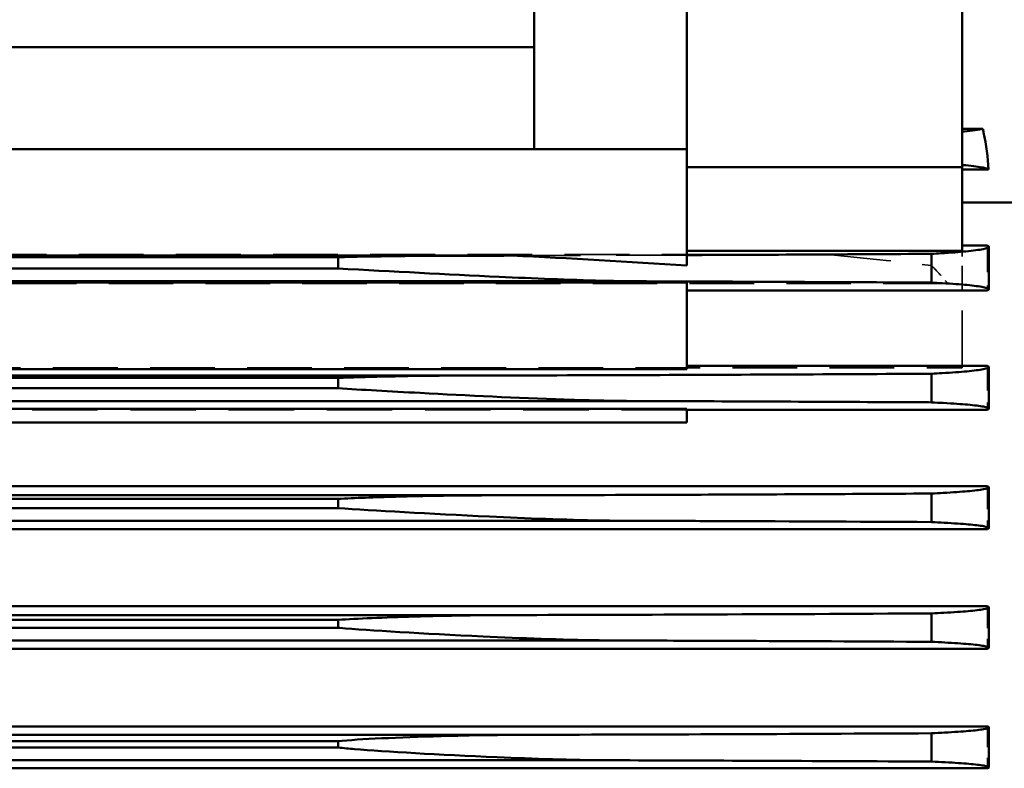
# Model space of a CAD drawing. Header units: millimetres. Extents: x -34725 to 178350, y -13707 to 126150.
# Tile 93 of 256: x -15080 to -14887, y 19620 to 19767. Entities that reach past the tile are written whole.
import ezdxf

# ---------------------------------------------------------------- set-up
doc = ezdxf.new("R2010")
doc.units = ezdxf.units.MM
doc.linetypes.add('DASHED', pattern=[0.75, 0.5, -0.25])
for name, color, linetype, lineweight in [('AM_0', 7, 'CONTINUOUS', 50), ('Sichtbar (ISO)', 7, 'CONTINUOUS', 50), ('Verdeckt (ISO)', 7, 'DASHED', 35)]:
    doc.layers.add(name, color=color, linetype=linetype, lineweight=lineweight)

# ---------------------------------------------------------------- blocks, each defined once
blk = doc.blocks.new('A$C5cacc3fa')
at = {"layer": 'Sichtbar (ISO)'}
for p, q in [((-416.33, -2458.72), (-1443.33, -2458.72)), ((-1443.57, -2458.9), (-1443.57, -2466.77)), ((-1432.33, -2465.59), (-1432.33, -2460.04)), ((-1371.45, -2460.29), (-485.21, -2460.29)), ((-1315.83, -2464.06), (-1315.83, -2462.79)), ((-1315.83, -2462.79), (-540.83, -2462.79)), ((-540.83, -2464.06), (-1315.83, -2464.06)), ((-1353.71, -2465.29), (-502.95, -2465.29)), ((-1443.33, -2466.95), (-416.33, -2466.95)), ((-1443.57, -2482.37), (-1443.57, -2490.32)), ((-416.33, -2482.19), (-1443.33, -2482.19)), ((-1432.33, -2489.11), (-1432.33, -2483.54)), ((-1372.82, -2483.79), (-483.84, -2483.79)), ((-1315.83, -2487.84), (-1315.83, -2486.29)), ((-1315.83, -2486.29), (-540.83, -2486.29)), ((-1350.33, -2488.79), (-506.32, -2488.79)), ((-540.83, -2487.84), (-1315.83, -2487.84)), ((-1443.33, -2490.51), (-416.33, -2490.51)), ((-1443.57, -2505.84), (-1443.57, -2513.88)), ((-416.33, -2505.65), (-1443.33, -2505.65)), ((-1432.33, -2512.63), (-1432.33, -2507.04)), ((-1374.01, -2507.29), (-482.65, -2507.29)), ((-1315.83, -2511.6), (-1315.83, -2509.79)), ((-1315.83, -2509.79), (-540.83, -2509.79)), ((-1346.54, -2512.29), (-510.12, -2512.29)), ((-540.83, -2511.6), (-1315.83, -2511.6)), ((-1443.33, -2514.08), (-416.33, -2514.08)), ((-1384.33, -2526.56), (-1012.33, -2526.56)), ((-1384.33, -2529.24), (-1384.33, -2526.56)), ((-1443.57, -2529.29), (-1443.57, -2537.47)), ((-1384.33, -2529.09), (-1443.33, -2529.09)), ((-1012.33, -2529.24), (-1384.33, -2529.24)), ((-1432.33, -2536.15), (-1432.33, -2530.53)), ((-1375.02, -2530.79), (-481.64, -2530.79)), ((-1315.83, -2535.33), (-1315.83, -2533.29)), ((-1315.83, -2533.29), (-540.83, -2533.29)), ((-1342.23, -2535.79), (-514.43, -2535.79)), ((-540.83, -2535.33), (-1315.83, -2535.33)), ((-1443.33, -2537.68), (-1384.33, -2537.68)), ((-1384.33, -2537.07), (-1012.33, -2537.07)), ((-1384.33, -2554.08), (-1384.33, -2537.07)), ((-1443.57, -2552.72), (-1443.57, -2561.07)), ((-1384.33, -2552.51), (-1443.33, -2552.51)), ((-1432.33, -2559.68), (-1432.33, -2554.02)), ((-1012.33, -2554.08), (-1384.33, -2554.08)), ((-1375.85, -2554.29), (-480.81, -2554.29)), ((-1384.33, -2580.21), (-1384.33, -2557.36)), ((-1315.83, -2559.02), (-1315.83, -2556.79)), ((-1315.83, -2556.79), (-540.83, -2556.79)), ((-1337.23, -2559.29), (-519.43, -2559.29)), ((-540.83, -2559.02), (-1315.83, -2559.02)), ((-1438.33, -2576.68), (-1438.33, -2560.28)), ((-1438.33, -2560.28), (-1384.33, -2560.28)), ((-1349.96, -2559.32), (-1012.33, -2559.32)), ((-1443.33, -2561.3), (-1438.33, -2561.3)), ((-1458.33, -2569.78), (-1438.33, -2569.78)), ((-1438.33, -2576.22), (-1443.53, -2576.22)), ((-1438.33, -2661.53), (-1438.33, -2576.68)), ((-1438.33, -2576.68), (-1384.33, -2576.68)), ((-1354.33, -2580.21), (-1384.33, -2580.21)), ((-1384.33, -2580.21), (-1384.33, -2615.57)), ((-1354.33, -2580.21), (-1354.33, -2600.21)), ((-1042.33, -2580.21), (-1354.33, -2580.21)), ((-1442.42, -2584.2), (-1438.33, -2584.2)), ((-1354.33, -2600.21), (-1354.33, -2741.61)), ((-1354.33, -2600.21), (-1042.33, -2600.21))]:
    blk.add_line(p, q, dxfattribs=at)
for points, knots in [([(-1443.33, -2458.72), (-1443.49, -2458.78), (-1443.57, -2458.84), (-1443.57, -2459.01), (-1443.26, -2459.13), (-1441.92, -2459.37), (-1440.89, -2459.49), (-1438.49, -2459.7), (-1436.91, -2459.81), (-1434.18, -2459.95), (-1433.27, -2460), (-1432.33, -2460.04)], [22.113463, 22.113463, 22.113463, 22.113463, 22.602771, 22.602771, 23.566002, 23.566002, 24.529234, 24.529234, 25.474437, 25.474437, 25.89837, 25.89837, 25.89837, 25.89837]), ([(-1432.33, -2460.04), (-1420.97, -2460.1), (-1409.62, -2460.15), (-1389.33, -2460.23), (-1380.37, -2460.26), (-1371.45, -2460.29)], [63.741849, 63.741849, 63.741849, 63.741849, 66.94343, 66.94343, 69.489491, 69.489491, 69.489491, 69.489491]), ([(-1371.45, -2460.29), (-1370.55, -2460.29), (-1369.65, -2460.29), (-1361.64, -2460.35), (-1354.18, -2460.59), (-1335.46, -2461.38), (-1325.18, -2462), (-1318.09, -2462.58), (-1316.92, -2462.68), (-1315.83, -2462.79)], [-1.340288, -1.340288, -1.340288, -1.340288, -1.290896, -1.290896, -0.894837, -0.894837, -0.246058, -0.246058, -0.145106, -0.145106, -0.145106, -0.145106]), ([(-1315.83, -2464.06), (-1320.04, -2464.44), (-1327.75, -2464.8), (-1341.91, -2465.2), (-1347.89, -2465.29), (-1353.71, -2465.29)], [-2.4903789, -2.4903789, -2.4903789, -2.4903789, -2.2845282, -2.2845282, -2.1406806, -2.1406806, -2.1406806, -2.1406806]), ([(-1432.33, -2465.59), (-1433.23, -2465.64), (-1434.1, -2465.68), (-1436.81, -2465.83), (-1438.4, -2465.94), (-1440.84, -2466.15), (-1441.89, -2466.27), (-1443.26, -2466.52), (-1443.57, -2466.65), (-1443.57, -2466.83), (-1443.49, -2466.89), (-1443.33, -2466.95)], [4.238652, 4.238652, 4.238652, 4.238652, 4.649874, 4.649874, 5.613404, 5.613404, 6.612745, 6.612745, 7.612086, 7.612086, 8.116496, 8.116496, 8.116496, 8.116496]), ([(-1353.71, -2465.29), (-1366.34, -2465.32), (-1379.08, -2465.36), (-1405.31, -2465.46), (-1418.81, -2465.52), (-1432.33, -2465.59)], [230.88052, 230.88052, 230.88052, 230.88052, 234.503752, 234.503752, 238.304136, 238.304136, 238.304136, 238.304136]), ([(-1443.33, -2482.19), (-1443.49, -2482.25), (-1443.57, -2482.31), (-1443.57, -2482.49), (-1443.26, -2482.61), (-1441.9, -2482.86), (-1440.85, -2482.99), (-1438.42, -2483.2), (-1436.83, -2483.31), (-1434.11, -2483.45), (-1433.24, -2483.5), (-1432.33, -2483.54)], [22.396824, 22.396824, 22.396824, 22.396824, 22.897914, 22.897914, 23.889318, 23.889318, 24.880723, 24.880723, 25.840265, 25.840265, 26.254281, 26.254281, 26.254281, 26.254281]), ([(-1432.33, -2483.54), (-1419.22, -2483.61), (-1406.13, -2483.67), (-1386.32, -2483.75), (-1379.56, -2483.77), (-1372.82, -2483.79)], [61.621258, 61.621258, 61.621258, 61.621258, 65.30761, 65.30761, 67.227725, 67.227725, 67.227725, 67.227725]), ([(-1372.82, -2483.79), (-1371.04, -2483.79), (-1369.14, -2483.8), (-1359.63, -2483.95), (-1351.8, -2484.24), (-1332.42, -2485.15), (-1321.92, -2485.79), (-1316.07, -2486.27), (-1315.95, -2486.28), (-1315.83, -2486.29)], [-1.0813818, -1.0813818, -1.0813818, -1.0813818, -0.9997843, -0.9997843, -0.6966904, -0.6966904, -0.21516, -0.21516, -0.2049795, -0.2049795, -0.2049795, -0.2049795]), ([(-1432.33, -2489.11), (-1433.19, -2489.15), (-1434.01, -2489.19), (-1436.7, -2489.34), (-1438.3, -2489.45), (-1440.79, -2489.67), (-1441.86, -2489.8), (-1443.25, -2490.06), (-1443.57, -2490.2), (-1443.57, -2490.38), (-1443.49, -2490.44), (-1443.33, -2490.51)], [4.264414, 4.264414, 4.264414, 4.264414, 4.661448, 4.661448, 5.64489, 5.64489, 6.684539, 6.684539, 7.724188, 7.724188, 8.245477, 8.245477, 8.245477, 8.245477]), ([(-1350.33, -2488.79), (-1362.33, -2488.82), (-1374.44, -2488.85), (-1401.78, -2488.96), (-1417.05, -2489.03), (-1432.33, -2489.11)], [223.043625, 223.043625, 223.043625, 223.043625, 226.485386, 226.485386, 230.774976, 230.774976, 230.774976, 230.774976]), ([(-1315.83, -2487.84), (-1319.56, -2488.09), (-1324.89, -2488.32), (-1337.19, -2488.68), (-1343.86, -2488.79), (-1350.33, -2488.79)], [-2.44818, -2.44818, -2.44818, -2.44818, -2.2479919, -2.2479919, -2.0306917, -2.0306917, -2.0306917, -2.0306917]), ([(-1443.33, -2505.65), (-1443.49, -2505.71), (-1443.57, -2505.78), (-1443.57, -2505.96), (-1443.25, -2506.09), (-1441.87, -2506.35), (-1440.8, -2506.47), (-1438.33, -2506.69), (-1436.73, -2506.81), (-1434.03, -2506.95), (-1433.2, -2507), (-1432.33, -2507.04)], [22.792404, 22.792404, 22.792404, 22.792404, 23.309682, 23.309682, 24.339758, 24.339758, 25.369834, 25.369834, 26.348598, 26.348598, 26.749001, 26.749001, 26.749001, 26.749001]), ([(-1432.33, -2507.04), (-1417.43, -2507.12), (-1402.54, -2507.19), (-1383.16, -2507.26), (-1378.58, -2507.27), (-1374.01, -2507.29)], [59.151582, 59.151582, 59.151582, 59.151582, 63.335936, 63.335936, 64.63375, 64.63375, 64.63375, 64.63375]), ([(-1374.01, -2507.29), (-1371.85, -2507.29), (-1369.64, -2507.31), (-1360.39, -2507.48), (-1352.87, -2507.77), (-1333.76, -2508.66), (-1322.74, -2509.3), (-1315.83, -2509.79)], [-1.3020644, -1.3020644, -1.3020644, -1.3020644, -1.1988602, -1.1988602, -0.8653163, -0.8653163, -0.3285595, -0.3285595, -0.3285595, -0.3285595]), ([(-1432.33, -2512.63), (-1433.13, -2512.67), (-1433.9, -2512.71), (-1436.56, -2512.86), (-1438.18, -2512.98), (-1440.06, -2513.15), (-1440.67, -2513.21), (-1441.73, -2513.34), (-1442.18, -2513.41), (-1443.25, -2513.62), (-1443.57, -2513.76), (-1443.57, -2513.95), (-1443.49, -2514.01), (-1443.33, -2514.08)], [4.298208, 4.298208, 4.298208, 4.298208, 4.676387, 4.676387, 5.685424, 5.685424, 6.232023, 6.232023, 6.778623, 6.778623, 7.871822, 7.871822, 8.415589, 8.415589, 8.415589, 8.415589]), ([(-1346.54, -2512.29), (-1357.99, -2512.32), (-1369.55, -2512.35), (-1396.96, -2512.45), (-1412.88, -2512.52), (-1429.97, -2512.62), (-1431.15, -2512.62), (-1432.33, -2512.63)], [214.230107, 214.230107, 214.230107, 214.230107, 217.514175, 217.514175, 221.977769, 221.977769, 222.307855, 222.307855, 222.307855, 222.307855]), ([(-1315.83, -2511.6), (-1317.48, -2511.68), (-1319.28, -2511.75), (-1325.07, -2511.97), (-1329.17, -2512.08), (-1337.58, -2512.24), (-1342.05, -2512.29), (-1346.54, -2512.29)], [-2.629813, -2.629813, -2.629813, -2.629813, -2.5573813, -2.5573813, -2.4053071, -2.4053071, -2.2426382, -2.2426382, -2.2426382, -2.2426382]), ([(-1443.33, -2529.09), (-1443.49, -2529.16), (-1443.57, -2529.22), (-1443.57, -2529.41), (-1443.25, -2529.55), (-1442.18, -2529.76), (-1441.74, -2529.82), (-1440.68, -2529.95), (-1440.07, -2530.02), (-1438.2, -2530.19), (-1436.59, -2530.3), (-1433.92, -2530.45), (-1433.14, -2530.49), (-1432.33, -2530.53)], [23.339182, 23.339182, 23.339182, 23.339182, 23.878336, 23.878336, 24.96056, 24.96056, 25.501671, 25.501671, 26.042783, 26.042783, 27.046653, 27.046653, 27.428696, 27.428696, 27.428696, 27.428696]), ([(-1432.33, -2530.53), (-1431.66, -2530.54), (-1430.99, -2530.54), (-1414.23, -2530.63), (-1398.15, -2530.71), (-1379.79, -2530.77), (-1377.41, -2530.78), (-1375.02, -2530.79)], [56.34392, 56.34392, 56.34392, 56.34392, 56.531301, 56.531301, 61.043943, 61.043943, 61.719161, 61.719161, 61.719161, 61.719161]), ([(-1375.02, -2530.79), (-1370.61, -2530.79), (-1365.6, -2530.9), (-1351.01, -2531.39), (-1341.34, -2531.87), (-1325.98, -2532.7), (-1320.43, -2533.01), (-1315.83, -2533.29)], [-1.1835534, -1.1835534, -1.1835534, -1.1835534, -0.9680324, -0.9680324, -0.5990251, -0.5990251, -0.3632832, -0.3632832, -0.3632832, -0.3632832]), ([(-1342.23, -2535.79), (-1353.23, -2535.81), (-1364.34, -2535.85), (-1394.34, -2535.95), (-1413.35, -2536.04), (-1432.33, -2536.15)], [204.338308, 204.338308, 204.338308, 204.338308, 207.494249, 207.494249, 212.811399, 212.811399, 212.811399, 212.811399]), ([(-1315.83, -2535.33), (-1321.13, -2535.52), (-1327.68, -2535.68), (-1337.21, -2535.78), (-1339.71, -2535.79), (-1342.23, -2535.79)], [-2.2545657, -2.2545657, -2.2545657, -2.2545657, -2.0499021, -2.0499021, -1.9777563, -1.9777563, -1.9777563, -1.9777563]), ([(-1432.33, -2536.15), (-1433.06, -2536.19), (-1433.76, -2536.23), (-1436.39, -2536.38), (-1438.02, -2536.5), (-1439.94, -2536.68), (-1440.57, -2536.75), (-1441.67, -2536.89), (-1442.14, -2536.96), (-1443.24, -2537.18), (-1443.57, -2537.33), (-1443.57, -2537.53), (-1443.49, -2537.6), (-1443.33, -2537.68)], [4.342403, 4.342403, 4.342403, 4.342403, 4.69547, 4.69547, 5.737113, 5.737113, 6.31935, 6.31935, 6.901588, 6.901588, 8.066062, 8.066062, 8.639884, 8.639884, 8.639884, 8.639884]), ([(-1443.33, -2552.51), (-1443.49, -2552.58), (-1443.57, -2552.65), (-1443.57, -2552.86), (-1443.24, -2553), (-1442.14, -2553.22), (-1441.68, -2553.29), (-1440.59, -2553.43), (-1439.96, -2553.5), (-1438.05, -2553.68), (-1436.42, -2553.8), (-1433.78, -2553.95), (-1433.07, -2553.99), (-1432.33, -2554.02)], [24.105157, 24.105157, 24.105157, 24.105157, 24.673973, 24.673973, 25.826605, 25.826605, 26.402922, 26.402922, 26.979238, 26.979238, 28.015576, 28.015576, 28.372814, 28.372814, 28.372814, 28.372814]), ([(-1432.33, -2554.02), (-1428.73, -2554.05), (-1425.13, -2554.07), (-1406.43, -2554.17), (-1391.34, -2554.23), (-1376.19, -2554.29), (-1376.02, -2554.29), (-1375.85, -2554.29)], [53.159527, 53.159527, 53.159527, 53.159527, 54.167682, 54.167682, 58.398234, 58.398234, 58.446362, 58.446362, 58.446362, 58.446362]), ([(-1375.85, -2554.29), (-1373.46, -2554.29), (-1370.72, -2554.33), (-1361.15, -2554.56), (-1354.23, -2554.85), (-1337.19, -2555.65), (-1326.59, -2556.23), (-1315.83, -2556.79)], [-15.944668, -15.944668, -15.944668, -15.944668, -15.725676, -15.725676, -15.268884, -15.268884, -14.575856, -14.575856, -14.575856, -14.575856]), ([(-1315.83, -2559.02), (-1316.69, -2559.04), (-1317.56, -2559.06), (-1324.64, -2559.21), (-1330.93, -2559.29), (-1337.23, -2559.29)], [-25.071741, -25.071741, -25.071741, -25.071741, -24.832199, -24.832199, -23.11652, -23.11652, -23.11652, -23.11652]), ([(-1432.33, -2559.68), (-1432.97, -2559.72), (-1433.58, -2559.75), (-1436.16, -2559.91), (-1437.81, -2560.03), (-1439.78, -2560.22), (-1440.45, -2560.29), (-1441.6, -2560.45), (-1442.09, -2560.53), (-1443.23, -2560.76), (-1443.57, -2560.93), (-1443.57, -2561.15), (-1443.49, -2561.22), (-1443.33, -2561.3)], [4.400657, 4.400657, 4.400657, 4.400657, 4.719777, 4.719777, 5.802993, 5.802993, 6.433423, 6.433423, 7.063854, 7.063854, 8.324715, 8.324715, 8.939523, 8.939523, 8.939523, 8.939523]), ([(-1443.53, -2576.22), (-1443.42, -2578.58), (-1443.11, -2581.07), (-1442.52, -2583.74), (-1442.47, -2583.97), (-1442.42, -2584.2)], [23.2152841, 23.2152841, 23.2152841, 23.2152841, 24.0029178, 24.0029178, 24.0768879, 24.0768879, 24.0768879, 24.0768879]), ([(-1443.53, -2576.22), (-1443.42, -2576.34), (-1443.08, -2576.47), (-1442.09, -2576.67), (-1441.61, -2576.75), (-1440.46, -2576.9), (-1439.8, -2576.98), (-1438.84, -2577.07), (-1438.59, -2577.09), (-1438.33, -2577.11)], [26.08642, 26.08642, 26.08642, 26.08642, 27.079565, 27.079565, 27.70425, 27.70425, 28.328935, 28.328935, 28.533758, 28.533758, 28.533758, 28.533758]), ([(-1438.33, -2583.65), (-1438.49, -2583.66), (-1438.65, -2583.68), (-1439.58, -2583.77), (-1440.29, -2583.85), (-1441.51, -2584.02), (-1442.02, -2584.11), (-1442.42, -2584.2)], [-30.665348, -30.665348, -30.665348, -30.665348, -30.527813, -30.527813, -29.830132, -29.830132, -29.135255, -29.135255, -29.135255, -29.135255])]:
    blk.add_open_spline(points, degree=3, knots=knots, dxfattribs=at)
for points in [[(-1384.33, -2557.36), (-1372.8, -2558.16), (-1361.33, -2558.81), (-1349.96, -2559.32)], [(-1337.23, -2559.29), (-1341.46, -2559.3), (-1345.7, -2559.31), (-1349.96, -2559.32)], [(-1384.33, -2559.43), (-1400.28, -2559.5), (-1416.33, -2559.58), (-1432.33, -2559.68)]]:
    blk.add_open_spline(points, degree=3, dxfattribs=at)
at = {"layer": 'Verdeckt (ISO)', "ltscale": 8.220131}
blk.add_line((-1443.33, -2466.95), (-1443.33, -2458.72), dxfattribs=at)
at = {"layer": 'Verdeckt (ISO)', "ltscale": 8.547176}
blk.add_line((-1443.33, -2490.51), (-1443.33, -2482.19), dxfattribs=at)
at = {"layer": 'Verdeckt (ISO)', "ltscale": 8.994848}
blk.add_line((-1443.33, -2514.08), (-1443.33, -2505.65), dxfattribs=at)
at = {"layer": 'Verdeckt (ISO)', "ltscale": 9.607464}
blk.add_line((-1443.33, -2537.68), (-1443.33, -2529.09), dxfattribs=at)
at = {"layer": 'Verdeckt (ISO)', "ltscale": 25.710138}
blk.add_line((-1384.33, -2529.09), (-1012.33, -2529.09), dxfattribs=at)
at = {"layer": 'Verdeckt (ISO)', "ltscale": 25.411861}
blk.add_line((-440.33, -2537.28), (-1438.33, -2537.28), dxfattribs=at)
at = {"layer": 'Verdeckt (ISO)', "ltscale": 10.590502}
blk.add_line((-1438.33, -2537.28), (-1438.33, -2537.68), dxfattribs=at)
at = {"layer": 'Verdeckt (ISO)', "ltscale": 21.709454}
blk.add_line((-1438.33, -2537.68), (-1438.33, -2552.51), dxfattribs=at)
at = {"layer": 'Verdeckt (ISO)', "ltscale": 10.461018}
blk.add_line((-1443.33, -2561.3), (-1443.33, -2552.51), dxfattribs=at)
at = {"layer": 'Verdeckt (ISO)', "ltscale": 25.951769}
blk.add_line((-1438.33, -2552.51), (-1438.33, -2553.64), dxfattribs=at)
at = {"layer": 'Verdeckt (ISO)', "ltscale": 7.355467}
blk.add_line((-1438.33, -2553.64), (-1438.33, -2560.08), dxfattribs=at)
at = {"layer": 'Verdeckt (ISO)', "ltscale": 25.340425}
blk.add_line((-1435.52, -2553.85), (-440.33, -2553.85), dxfattribs=at)
at = {"layer": 'Verdeckt (ISO)', "ltscale": 5.318502}
blk.add_line((-1438.33, -2560.08), (-1438.33, -2560.28), dxfattribs=at)
at = {"layer": 'Verdeckt (ISO)', "ltscale": 25.434799}
blk.add_line((-444.65, -2559.56), (-1412.01, -2559.56), dxfattribs=at)
at = {"layer": 'Verdeckt (ISO)', "ltscale": 5.335009}
blk.add_open_spline([(-1432.33, -2557.37), (-1433.24, -2556.47), (-1434.11, -2555.54), (-1435.13, -2554.33), (-1435.33, -2554.09), (-1435.52, -2553.85)], degree=3, knots=[4.234991, 4.234991, 4.234991, 4.234991, 4.6482176, 4.6482176, 4.7507777, 4.7507777, 4.7507777, 4.7507777], dxfattribs=at)
at = {"layer": 'Verdeckt (ISO)', "ltscale": 24.822596}
blk.add_open_spline([(-1412.01, -2559.56), (-1418.77, -2558.89), (-1425.55, -2558.16), (-1432.33, -2557.37)], degree=3, dxfattribs=at)
at = {"layer": 'Verdeckt (ISO)', "ltscale": 27.840412}
blk.add_open_spline([(-1384.33, -2559.43), (-1379.4, -2559.41), (-1374.49, -2559.4), (-1363.02, -2559.36), (-1356.47, -2559.34), (-1349.96, -2559.32)], degree=3, knots=[-197.676252, -197.676252, -197.676252, -197.676252, -196.292331, -196.292331, -194.437698, -194.437698, -194.437698, -194.437698], dxfattribs=at)

msp = doc.modelspace()

# ---------------------------------------------------------------- block references
at = {"layer": 'AM_0', "rotation": 179.9999999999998}
msp.add_blockref('A$C5cacc3fa', (-16333.649, 17161.21), dxfattribs=at)

doc.saveas('drawing.dxf')
